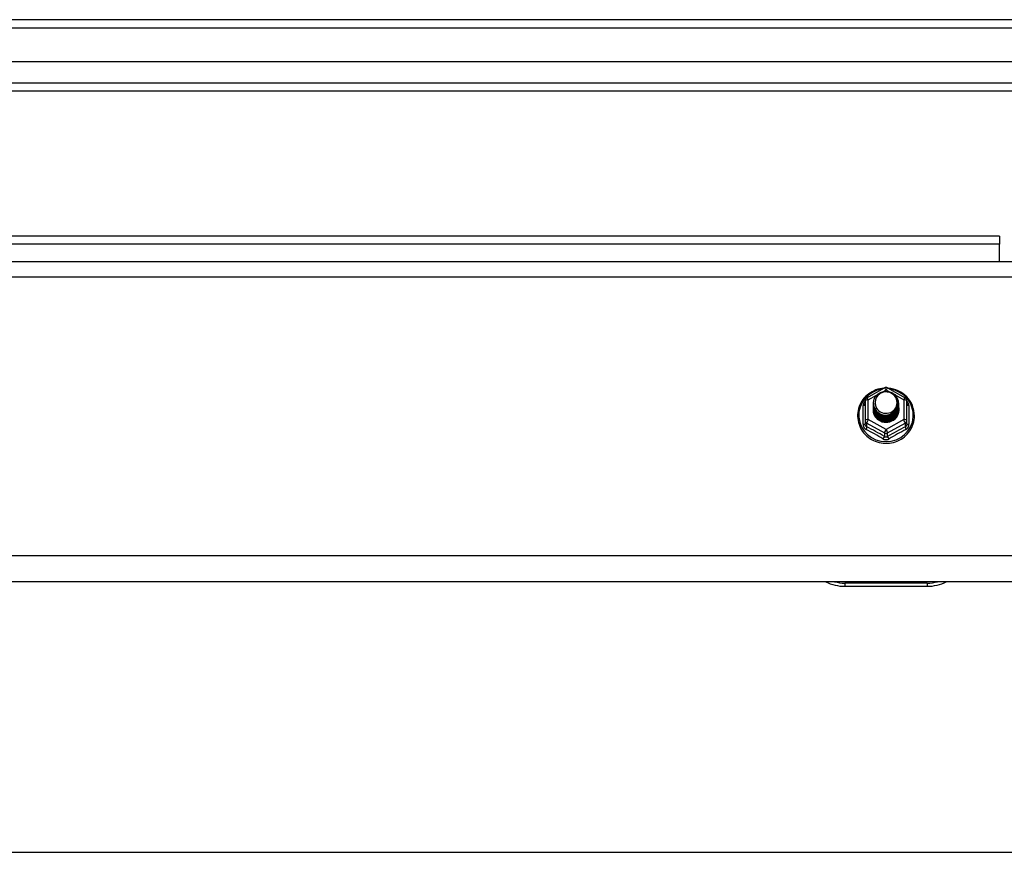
# Model space of a CAD drawing. Header units: inches. Extents: x 96 to 240, y 67 to 108.
# Tile 32 of 33: x 222 to 234, y 97 to 107. Entities that reach past the tile are written whole.
import ezdxf

# ---------------------------------------------------------------- set-up
doc = ezdxf.new("R2010")
doc.units = ezdxf.units.IN
doc.header["$MEASUREMENT"] = 0
doc.layers.add('Visible Edges(ANSI)', color=7, linetype='Continuous', lineweight=25)
doc.layers.add('Visible Tangent Edges(ANSI)', color=7, linetype='Continuous', lineweight=25)

msp = doc.modelspace()

# ---------------------------------------------------------------- linework, layer by layer
at = {"layer": 'Visible Edges(ANSI)'}
for p, q in [((240.009, 106.702), (168.207, 106.702)), ((239.399, 106.19), (168.816, 106.19)), ((239.211, 105.836), (169.005, 105.836)), ((233.983, 104.077), (183.233, 104.077)), ((233.983, 104.077), (233.983, 103.978)), ((233.983, 103.77), (233.983, 103.978)), ((168.974, 103.77), (238.608, 103.77)), ((232.374, 102.116), (232.588, 102.236)), ((232.627, 102.236), (232.841, 102.116)), ((232.354, 102.081), (232.354, 101.842)), ((232.454, 102.05), (232.454, 102.051)), ((232.454, 102.038), (232.454, 102.038)), ((232.761, 102.044), (232.761, 102.045)), ((232.862, 101.842), (232.862, 102.081)), ((232.454, 102.025), (232.454, 102.026)), ((232.454, 102.013), (232.454, 102.013)), ((232.454, 102), (232.454, 102.001)), ((232.454, 101.988), (232.454, 101.988)), ((232.454, 101.975), (232.454, 101.976)), ((232.761, 102.032), (232.761, 102.032)), ((232.761, 102.019), (232.761, 102.019)), ((232.761, 102.007), (232.761, 102.007)), ((232.761, 101.994), (232.761, 101.994)), ((232.761, 101.981), (232.761, 101.982)), ((232.354, 101.842), (232.354, 101.797)), ((232.59, 101.829), (232.588, 101.82)), ((232.862, 101.797), (232.862, 101.842)), ((238.608, 99.885), (168.974, 99.885)), ((232.108, 99.829), (233.108, 99.829)), ((168.974, 96.603), (238.608, 96.603))]:
    msp.add_line(p, q, dxfattribs=at)
at = {"layer": 'Visible Edges(ANSI)', "flags": 128}
for points in [[(232.582, 102.232), (232.557, 102.229), (232.532, 102.225), (232.508, 102.219), (232.485, 102.211), (232.462, 102.201), (232.439, 102.19), (232.418, 102.178), (232.398, 102.164), (232.378, 102.148), (232.36, 102.132), (232.344, 102.114), (232.328, 102.094), (232.314, 102.074), (232.302, 102.053), (232.291, 102.031), (232.282, 102.009), (232.274, 101.986), (232.269, 101.962), (232.265, 101.938), (232.263, 101.914), (232.263, 101.889), (232.264, 101.865), (232.268, 101.841), (232.273, 101.817), (232.28, 101.794), (232.288, 101.771), (232.299, 101.749), (232.311, 101.728), (232.324, 101.707), (232.339, 101.688), (232.356, 101.67), (232.373, 101.652), (232.392, 101.637), (232.412, 101.622), (232.433, 101.609), (232.455, 101.598), (232.478, 101.588), (232.502, 101.58), (232.526, 101.573), (232.55, 101.568), (232.575, 101.565), (232.6, 101.564), (232.625, 101.564), (232.649, 101.566), (232.674, 101.57), (232.698, 101.575), (232.722, 101.582), (232.745, 101.591), (232.768, 101.602), (232.79, 101.614), (232.81, 101.627), (232.83, 101.642), (232.849, 101.658), (232.866, 101.676), (232.882, 101.695), (232.896, 101.714), (232.909, 101.735), (232.921, 101.757), (232.93, 101.779), (232.938, 101.802), (232.945, 101.826), (232.949, 101.85), (232.952, 101.874), (232.953, 101.898)], [(232.475, 101.977), (232.459, 102.016), (232.454, 102.057), (232.462, 102.098), (232.482, 102.135), (232.512, 102.165), (232.55, 102.186), (232.592, 102.196), (232.636, 102.193), (232.677, 102.179), (232.713, 102.154), (232.74, 102.121), (232.757, 102.081), (232.761, 102.038), (232.753, 101.996), (232.733, 101.958), (232.703, 101.927), (232.666, 101.905), (232.623, 101.894), (232.579, 101.895), (232.538, 101.908), (232.502, 101.932), (232.475, 101.964), (232.459, 102.003), (232.454, 102.044)], [(232.494, 101.952), (232.516, 101.934), (232.543, 101.919), (232.571, 101.911), (232.601, 101.907), (232.631, 101.91), (232.66, 101.918), (232.686, 101.932), (232.71, 101.951), (232.728, 101.974), (232.742, 102), (232.75, 102.028), (232.752, 102.057), (232.747, 102.086), (232.736, 102.113), (232.72, 102.138), (232.699, 102.159), (232.674, 102.175), (232.645, 102.185), (232.616, 102.189), (232.586, 102.187), (232.557, 102.179), (232.531, 102.165), (232.509, 102.145), (232.492, 102.122)], [(232.953, 101.898), (232.951, 101.929), (232.947, 101.96), (232.939, 101.991), (232.929, 102.021), (232.916, 102.049), (232.9, 102.076), (232.881, 102.102), (232.86, 102.126), (232.837, 102.148), (232.812, 102.168), (232.786, 102.185), (232.757, 102.2), (232.728, 102.212), (232.697, 102.221), (232.666, 102.228), (232.634, 102.232)], [(232.454, 102.05), (232.454, 102.046), (232.454, 102.041), (232.455, 102.037), (232.455, 102.033), (232.456, 102.028), (232.457, 102.024), (232.458, 102.019), (232.459, 102.015), (232.46, 102.011), (232.461, 102.006), (232.463, 102.002), (232.464, 101.998), (232.466, 101.994), (232.468, 101.99), (232.47, 101.986), (232.472, 101.982), (232.474, 101.978), (232.477, 101.974), (232.479, 101.97), (232.482, 101.966), (232.485, 101.963), (232.488, 101.959), (232.491, 101.956), (232.494, 101.952)], [(232.454, 102.038), (232.455, 102.019), (232.459, 102), (232.466, 101.982), (232.475, 101.965), (232.486, 101.949), (232.499, 101.934), (232.514, 101.922), (232.531, 101.911), (232.549, 101.903), (232.568, 101.897), (232.588, 101.894), (232.608, 101.893), (232.628, 101.894), (232.647, 101.898), (232.666, 101.905), (232.684, 101.913), (232.701, 101.925), (232.716, 101.938), (232.729, 101.952), (232.741, 101.969), (232.75, 101.987), (232.756, 102.005), (232.76, 102.024), (232.761, 102.044)], [(232.761, 102.038), (232.761, 102.018), (232.757, 101.998), (232.751, 101.979), (232.743, 101.96), (232.732, 101.943), (232.718, 101.928), (232.703, 101.914), (232.686, 101.902), (232.668, 101.893), (232.648, 101.886), (232.628, 101.882), (232.608, 101.88), (232.587, 101.881), (232.567, 101.885), (232.547, 101.892), (232.529, 101.9), (232.512, 101.911), (232.497, 101.925), (232.484, 101.94), (232.473, 101.956), (232.464, 101.974), (232.458, 101.993), (232.455, 102.012), (232.454, 102.032)], [(232.492, 102.122), (232.491, 102.119), (232.489, 102.117), (232.488, 102.114), (232.487, 102.112), (232.486, 102.109), (232.485, 102.106), (232.484, 102.104), (232.483, 102.101), (232.482, 102.098), (232.482, 102.096), (232.481, 102.093), (232.48, 102.09), (232.48, 102.087), (232.479, 102.085), (232.479, 102.082), (232.479, 102.079), (232.478, 102.076), (232.478, 102.073), (232.478, 102.071), (232.478, 102.068), (232.478, 102.065), (232.478, 102.062), (232.478, 102.059), (232.478, 102.057)], [(232.478, 102.057), (232.478, 102.054), (232.478, 102.051), (232.478, 102.048), (232.478, 102.045), (232.478, 102.043), (232.478, 102.04), (232.478, 102.037), (232.479, 102.034), (232.479, 102.031), (232.479, 102.029), (232.48, 102.026), (232.481, 102.023), (232.481, 102.02), (232.482, 102.018), (232.483, 102.015), (232.483, 102.012), (232.484, 102.01), (232.485, 102.007), (232.486, 102.004), (232.487, 102.002), (232.488, 101.999), (232.49, 101.997), (232.491, 101.994), (232.492, 101.991)], [(232.454, 102.025), (232.455, 102.006), (232.459, 101.987), (232.466, 101.969), (232.475, 101.952), (232.486, 101.936), (232.499, 101.922), (232.514, 101.909), (232.531, 101.899), (232.549, 101.891), (232.568, 101.885), (232.588, 101.881), (232.608, 101.88), (232.628, 101.882), (232.647, 101.886), (232.666, 101.892), (232.684, 101.901), (232.701, 101.912), (232.716, 101.925), (232.729, 101.94), (232.741, 101.956), (232.75, 101.974), (232.756, 101.993), (232.76, 102.012), (232.761, 102.032)], [(232.761, 102.026), (232.761, 102.005), (232.757, 101.985), (232.751, 101.966), (232.743, 101.948), (232.732, 101.931), (232.718, 101.915), (232.703, 101.901), (232.686, 101.89), (232.668, 101.881), (232.648, 101.874), (232.628, 101.869), (232.608, 101.868), (232.587, 101.869), (232.567, 101.873), (232.547, 101.879), (232.529, 101.888), (232.512, 101.899), (232.497, 101.912), (232.484, 101.927), (232.473, 101.944), (232.464, 101.961), (232.458, 101.98), (232.455, 102), (232.454, 102.019)], [(232.454, 102.013), (232.455, 101.994), (232.459, 101.975), (232.466, 101.957), (232.475, 101.94), (232.486, 101.924), (232.499, 101.909), (232.514, 101.897), (232.531, 101.886), (232.549, 101.878), (232.568, 101.872), (232.588, 101.868), (232.608, 101.867), (232.628, 101.869), (232.647, 101.873), (232.666, 101.88), (232.684, 101.888), (232.701, 101.899), (232.716, 101.913), (232.729, 101.927), (232.741, 101.944), (232.75, 101.961), (232.756, 101.98), (232.76, 101.999), (232.761, 102.019)], [(232.761, 102.013), (232.761, 101.993), (232.757, 101.973), (232.751, 101.954), (232.743, 101.935), (232.732, 101.918), (232.718, 101.903), (232.703, 101.889), (232.686, 101.877), (232.668, 101.868), (232.648, 101.861), (232.628, 101.857), (232.608, 101.855), (232.587, 101.856), (232.567, 101.86), (232.547, 101.866), (232.529, 101.875), (232.512, 101.886), (232.497, 101.899), (232.484, 101.914), (232.473, 101.931), (232.464, 101.949), (232.458, 101.968), (232.455, 101.987), (232.454, 102.007)], [(232.454, 102), (232.455, 101.981), (232.459, 101.962), (232.466, 101.944), (232.475, 101.927), (232.486, 101.911), (232.499, 101.897), (232.514, 101.884), (232.531, 101.874), (232.549, 101.865), (232.568, 101.859), (232.588, 101.856), (232.608, 101.855), (232.628, 101.856), (232.647, 101.86), (232.666, 101.867), (232.684, 101.876), (232.701, 101.887), (232.716, 101.9), (232.729, 101.915), (232.741, 101.931), (232.75, 101.949), (232.756, 101.968), (232.76, 101.987), (232.761, 102.007)], [(232.761, 102), (232.761, 101.98), (232.757, 101.96), (232.751, 101.941), (232.743, 101.923), (232.732, 101.906), (232.718, 101.89), (232.703, 101.876), (232.686, 101.865), (232.668, 101.855), (232.648, 101.849), (232.628, 101.844), (232.608, 101.843), (232.587, 101.844), (232.567, 101.848), (232.547, 101.854), (232.529, 101.863), (232.512, 101.874), (232.497, 101.887), (232.484, 101.902), (232.473, 101.918), (232.464, 101.936), (232.458, 101.955), (232.455, 101.975), (232.454, 101.994)], [(232.454, 101.988), (232.455, 101.969), (232.459, 101.95), (232.466, 101.932), (232.475, 101.915), (232.486, 101.899), (232.499, 101.884), (232.514, 101.872), (232.531, 101.861), (232.549, 101.853), (232.568, 101.847), (232.588, 101.843), (232.608, 101.842), (232.628, 101.844), (232.647, 101.848), (232.666, 101.854), (232.684, 101.863), (232.701, 101.874), (232.716, 101.887), (232.729, 101.902), (232.741, 101.919), (232.75, 101.936), (232.756, 101.955), (232.76, 101.974), (232.761, 101.994)], [(232.761, 101.988), (232.761, 101.968), (232.757, 101.948), (232.751, 101.928), (232.743, 101.91), (232.732, 101.893), (232.718, 101.877), (232.703, 101.864), (232.686, 101.852), (232.668, 101.843), (232.648, 101.836), (232.628, 101.832), (232.608, 101.83), (232.587, 101.831), (232.567, 101.835), (232.547, 101.841), (232.529, 101.85), (232.512, 101.861), (232.497, 101.874), (232.484, 101.889), (232.473, 101.906), (232.464, 101.924), (232.458, 101.943), (232.455, 101.962), (232.454, 101.982)], [(232.454, 101.975), (232.455, 101.956), (232.459, 101.937), (232.466, 101.919), (232.475, 101.902), (232.486, 101.886), (232.499, 101.872), (232.514, 101.859), (232.531, 101.849), (232.549, 101.84), (232.568, 101.834), (232.588, 101.831), (232.608, 101.83), (232.628, 101.831), (232.647, 101.835), (232.666, 101.842), (232.684, 101.851), (232.701, 101.862), (232.716, 101.875), (232.729, 101.89), (232.741, 101.906), (232.75, 101.924), (232.756, 101.942), (232.76, 101.962), (232.761, 101.981)], [(232.588, 101.82), (232.58, 101.822), (232.572, 101.823), (232.564, 101.826), (232.556, 101.828), (232.549, 101.831), (232.541, 101.834), (232.534, 101.838), (232.527, 101.842), (232.52, 101.847), (232.513, 101.851), (232.507, 101.856), (232.501, 101.862), (232.496, 101.868), (232.49, 101.874), (232.485, 101.88), (232.48, 101.886), (232.476, 101.893), (232.472, 101.9), (232.469, 101.907), (232.466, 101.914), (232.463, 101.922), (232.461, 101.929), (232.459, 101.937), (232.457, 101.945)], [(232.492, 101.991), (232.491, 101.991), (232.491, 101.99), (232.49, 101.99), (232.489, 101.989), (232.489, 101.988), (232.488, 101.988), (232.487, 101.987), (232.486, 101.987), (232.486, 101.986), (232.485, 101.985), (232.484, 101.985), (232.484, 101.984), (232.483, 101.984), (232.482, 101.983), (232.481, 101.982), (232.481, 101.982), (232.48, 101.981), (232.479, 101.981), (232.479, 101.98), (232.478, 101.979), (232.477, 101.979), (232.476, 101.978), (232.476, 101.978), (232.475, 101.977)]]:
    msp.add_lwpolyline(points, dxfattribs=at)
at = {"layer": 'Visible Edges(ANSI)'}
for centre, radius, start, end in [((232.608, 102.201), 0.0394, 60.8255, 119.1745), ((232.393, 102.081), 0.0394, 119.1745, 180), ((232.822, 102.081), 0.0394, 0, 60.8255), ((232.108, 100.329), 0.5, 242.5014, 270), ((233.108, 100.329), 0.5, 270, 297.4986)]:
    msp.add_arc(centre, radius, start, end, dxfattribs=at)
for centre, major_axis, start_param, end_param in [((232.608, 102.057), (0.134, 0), 3.671471, 8.899926), ((232.608, 101.972), (-0.158, 0), 6.032414, 9.675269), ((232.608, 102.052), (0.154, 0), 3.669461, 3.875388)]:
    msp.add_ellipse(centre, major_axis=major_axis, ratio=0.966998, start_param=start_param, end_param=end_param, dxfattribs=at)
at = {"layer": 'Visible Tangent Edges(ANSI)'}
for p, q in [((168.207, 106.603), (240.009, 106.603)), ((168.875, 105.935), (239.341, 105.935)), ((233.983, 103.978), (183.233, 103.978)), ((168.974, 103.584), (238.608, 103.584)), ((232.576, 102.193), (232.608, 102.211)), ((232.608, 102.211), (232.642, 102.192)), ((232.393, 102.091), (232.491, 102.146)), ((232.393, 101.852), (232.393, 102.091)), ((232.717, 102.15), (232.822, 102.091)), ((232.822, 102.091), (232.822, 101.852)), ((232.329, 101.794), (232.329, 102.021)), ((232.886, 102.021), (232.886, 101.794)), ((232.373, 101.809), (232.588, 101.689)), ((232.373, 101.764), (232.373, 101.809)), ((232.608, 101.732), (232.393, 101.852)), ((232.822, 101.852), (232.608, 101.732)), ((232.627, 101.689), (232.842, 101.809)), ((232.842, 101.809), (232.842, 101.764)), ((232.588, 101.689), (232.588, 101.644)), ((232.627, 101.644), (232.627, 101.689)), ((238.608, 100.199), (168.974, 100.199)), ((233.108, 99.868), (232.108, 99.868)), ((232.108, 99.868), (232.108, 99.829)), ((233.108, 99.868), (233.108, 99.829))]:
    msp.add_line(p, q, dxfattribs=at)
at = {"layer": 'Visible Tangent Edges(ANSI)', "flags": 128}
for points in [[(232.354, 102.074), (232.352, 102.072), (232.35, 102.07), (232.348, 102.068), (232.347, 102.066), (232.345, 102.064), (232.343, 102.062), (232.342, 102.06), (232.341, 102.058), (232.339, 102.056), (232.338, 102.054), (232.337, 102.052), (232.336, 102.049), (232.335, 102.047), (232.334, 102.045), (232.333, 102.042), (232.332, 102.04), (232.332, 102.038), (232.331, 102.035), (232.331, 102.033), (232.33, 102.031), (232.33, 102.028), (232.33, 102.026), (232.33, 102.024), (232.329, 102.021)], [(232.886, 102.021), (232.886, 102.024), (232.886, 102.026), (232.885, 102.028), (232.885, 102.031), (232.885, 102.033), (232.884, 102.035), (232.884, 102.038), (232.883, 102.04), (232.882, 102.042), (232.881, 102.045), (232.881, 102.047), (232.88, 102.049), (232.878, 102.052), (232.877, 102.054), (232.876, 102.056), (232.875, 102.058), (232.873, 102.06), (232.872, 102.062), (232.87, 102.064), (232.869, 102.066), (232.867, 102.068), (232.865, 102.07), (232.863, 102.072), (232.862, 102.074)], [(232.373, 101.764), (232.372, 101.765), (232.371, 101.765), (232.369, 101.766), (232.368, 101.767), (232.367, 101.768), (232.365, 101.769), (232.364, 101.77), (232.363, 101.772), (232.362, 101.773), (232.361, 101.774), (232.36, 101.776), (232.359, 101.777), (232.358, 101.778), (232.357, 101.78), (232.357, 101.782), (232.356, 101.783), (232.356, 101.785), (232.355, 101.786), (232.355, 101.788), (232.354, 101.79), (232.354, 101.792), (232.354, 101.793), (232.354, 101.795), (232.354, 101.797)], [(232.862, 101.797), (232.862, 101.795), (232.861, 101.793), (232.861, 101.792), (232.861, 101.79), (232.861, 101.788), (232.86, 101.786), (232.86, 101.785), (232.859, 101.783), (232.859, 101.782), (232.858, 101.78), (232.857, 101.778), (232.856, 101.777), (232.855, 101.776), (232.854, 101.774), (232.853, 101.773), (232.852, 101.772), (232.851, 101.77), (232.85, 101.769), (232.849, 101.768), (232.847, 101.767), (232.846, 101.766), (232.845, 101.765), (232.843, 101.765), (232.842, 101.764)], [(232.329, 101.794), (232.33, 101.791), (232.33, 101.788), (232.33, 101.784), (232.331, 101.781), (232.331, 101.778), (232.332, 101.775), (232.333, 101.772), (232.334, 101.769), (232.335, 101.766), (232.336, 101.763), (232.338, 101.76), (232.34, 101.757), (232.341, 101.754), (232.343, 101.752), (232.345, 101.749), (232.347, 101.747), (232.349, 101.744), (232.351, 101.742), (232.354, 101.74), (232.356, 101.738), (232.359, 101.736), (232.361, 101.735), (232.364, 101.733), (232.367, 101.732)], [(232.848, 101.732), (232.851, 101.733), (232.854, 101.735), (232.857, 101.736), (232.859, 101.738), (232.862, 101.74), (232.864, 101.742), (232.866, 101.744), (232.868, 101.747), (232.87, 101.749), (232.872, 101.752), (232.874, 101.754), (232.876, 101.757), (232.877, 101.76), (232.879, 101.763), (232.88, 101.766), (232.881, 101.769), (232.882, 101.772), (232.883, 101.775), (232.884, 101.778), (232.885, 101.781), (232.885, 101.784), (232.886, 101.788), (232.886, 101.791), (232.886, 101.794)], [(232.57, 101.618), (232.573, 101.616), (232.576, 101.615), (232.579, 101.613), (232.582, 101.612), (232.585, 101.611), (232.588, 101.61), (232.591, 101.609), (232.595, 101.609), (232.598, 101.608), (232.601, 101.608), (232.604, 101.607), (232.608, 101.607), (232.611, 101.607), (232.614, 101.608), (232.617, 101.608), (232.621, 101.609), (232.624, 101.609), (232.627, 101.61), (232.63, 101.611), (232.633, 101.612), (232.636, 101.613), (232.639, 101.615), (232.642, 101.616), (232.645, 101.618)], [(232.627, 101.644), (232.626, 101.643), (232.624, 101.642), (232.623, 101.642), (232.621, 101.641), (232.62, 101.64), (232.618, 101.64), (232.616, 101.639), (232.615, 101.639), (232.613, 101.639), (232.611, 101.638), (232.609, 101.638), (232.608, 101.638), (232.606, 101.638), (232.604, 101.638), (232.603, 101.639), (232.601, 101.639), (232.599, 101.639), (232.597, 101.64), (232.596, 101.64), (232.594, 101.641), (232.593, 101.642), (232.591, 101.642), (232.589, 101.643), (232.588, 101.644)]]:
    msp.add_lwpolyline(points, dxfattribs=at)
at = {"layer": 'Visible Tangent Edges(ANSI)'}
for centre, start, end in [((232.108, 100.337), 254.5326, 270), ((233.108, 100.337), 270, 285.4674)]:
    msp.add_arc(centre, 0.469, start, end, dxfattribs=at)
for centre, major_axis, ratio, start_param, end_param in [((232.608, 101.904), (0.331, 0), 0.966998, 1.708073, 7.716705), ((232.608, 102.201), (-0.0192, 0.0344), 0.127392, 4.936728, 6.283185), ((232.608, 102.201), (0.0192, 0.0344), 0.127392, 0, 1.346458), ((232.314, 102.037), (0.0394, 0), 0.420933, 5.107073, 6.283185), ((232.393, 102.081), (-0.0394, 0), 0.254784, 4.712389, 6.283185), ((232.393, 102.081), (-0.0192, 0.0344), 0.127392, 4.936728, 6.283185), ((232.822, 102.081), (0.0192, 0.0344), 0.127392, 0, 1.346458), ((232.822, 102.081), (0.0394, 0), 0.254784, 0, 1.570796), ((232.901, 102.037), (-0.0394, 0), 0.420933, 0, 1.176113), ((232.314, 101.797), (0.0394, 0), 0.080687, 5.107073, 6.283185), ((232.393, 101.842), (-0.0394, 0), 0.254784, 4.712389, 6.283185), ((232.393, 101.842), (-0.0394, 0), 0.966998, 0, 1.047198), ((232.393, 101.842), (-0.0192, -0.0344), 0.127392, 4.48805, 6.058847), ((232.822, 101.842), (0.0394, 0), 0.254784, 0, 1.570796), ((232.822, 101.842), (0.0192, -0.0344), 0.127392, 0.224339, 1.795135), ((232.822, 101.842), (0.0394, 0), 0.966998, 5.235988, 6.283185), ((232.901, 101.797), (-0.0394, 0), 0.080687, 0, 1.176113), ((232.354, 101.731), (0.0178, 0.0351), 0.295528, 4.874003, 6.050115), ((232.469, 101.507), (0.573, -0.342), 0.220649, 1.524932, 1.878631), ((232.481, 101.528), (-0.605, 0.361), 0.220649, 4.666525, 5.020223), ((232.608, 101.722), (-0.0192, -0.0344), 0.127392, 4.48805, 6.058847), ((232.608, 101.722), (0.0394, 0), 0.966998, 4.18879, 5.235988), ((232.608, 101.722), (0.0192, -0.0344), 0.127392, 0.224339, 1.795135), ((232.735, 101.528), (-0.605, -0.361), 0.220649, 4.404555, 4.758253), ((232.747, 101.507), (0.573, 0.342), 0.220649, 1.262962, 1.61666), ((232.862, 101.731), (-0.0178, 0.0351), 0.295528, 0.23307, 1.409183), ((232.568, 101.611), (0.0205, 0.0336), 0.044718, 0.222707, 1.398819), ((232.647, 101.611), (-0.0205, 0.0336), 0.044718, 4.884366, 6.060479)]:
    msp.add_ellipse(centre, major_axis=major_axis, ratio=ratio, start_param=start_param, end_param=end_param, dxfattribs=at)

doc.saveas('drawing.dxf')
